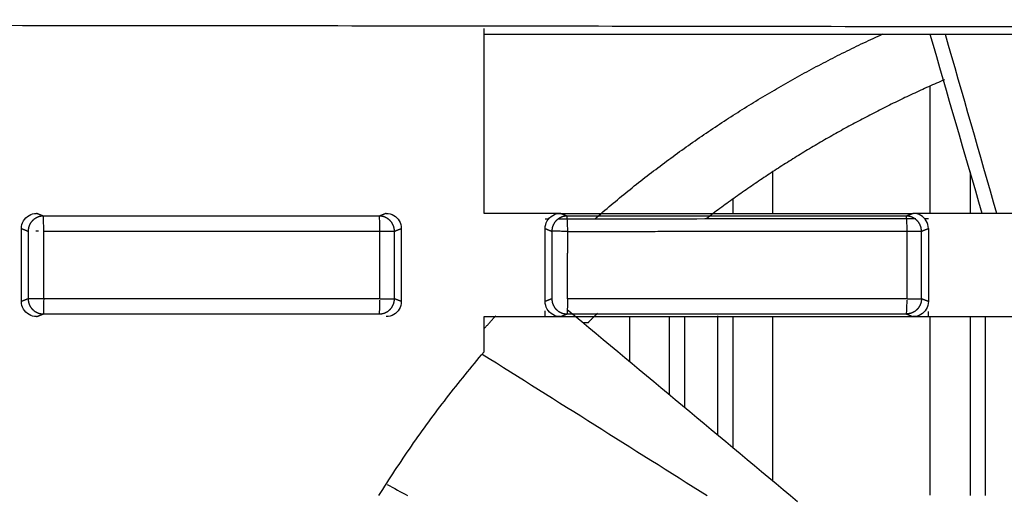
# Model space of a CAD drawing. Header units: millimetres. Extents: x 9946 to 11276, y -3292 to -1962.
# Tile 162 of 170: x 10973 to 11005, y -2128 to -2112. Entities that reach past the tile are written whole.
import ezdxf

# ---------------------------------------------------------------- set-up
doc = ezdxf.new("R2010")
doc.units = ezdxf.units.MM
doc.layers.add('ROXX NEO lite', color=7, linetype='Continuous', true_color=0x000000)
doc.dimstyles.get("Standard").update_dxf_attribs({"dimscale": 10, "dimtxt": 2.5, "dimasz": 3, "dimexe": 1, "dimexo": 0.5, "dimgap": 0.8, "dimtad": 1, "dimtoh": 1, "dimdec": 1, "dimzin": 1, "dimdsep": 46, "dimtxsty": 'Standard', "dimblk": 'OPEN90', "dimcen": 2.5, "dimadec": 1, "dimazin": 1, "dimtfac": 1, "dimtdec": 4, "dimtix": 1, "dimtofl": 0, "dimtmove": 1, "dimatfit": 3, "dimldrblk": 'OPEN90', "dimfxl": 1, "dimtolj": 1, "dimtzin": 1, "dimarcsym": 0})

# ---------------------------------------------------------------- blocks, each defined once
blk = doc.blocks.new('*D6')
at = {"layer": 'Defpoints', "color": 0}
for p in [(11100.942, -2035.438), (10770.942, -2117.179), (11100.942, -2117.179)]:
    blk.add_point(p, dxfattribs=at)
at = {"layer": 'ROXX NEO lite', "color": 0, "lineweight": -2}
for p, q in [((10770.942, -2111.178), (10770.942, -2032.437)), ((11100.942, -2111.178), (11100.942, -2032.437)), ((10776.943, -2035.438), (11094.941, -2035.438))]:
    blk.add_line(p, q, dxfattribs=at)
at = {"layer": 'ROXX NEO lite', "color": 0}
for points in [[(10776.943, -2034.438), (10776.943, -2036.438), (10770.942, -2035.438)], [(11094.941, -2036.438), (11094.941, -2034.438), (11100.942, -2035.438)]]:
    blk.add_solid(points, dxfattribs=at)
at = {"layer": 'ROXX NEO lite', "color": 0, "insert": (10935.942, -2028.537), "char_height": 9.0015, "attachment_point": 5}
blk.add_mtext('\\A1;330.0', dxfattribs=at)

msp = doc.modelspace()

# ---------------------------------------------------------------- linework, layer by layer
at = {"layer": 'ROXX NEO lite', "color": 18, "lineweight": -3, "true_color": 0x000000}
for points, weights in [([(10820.335, -2112.736), (10935.838, -2112.412), (11051.342, -2112.736)], [1, 0.996772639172, 1]), ([(10991.732, -2118.973), (10996.032, -2115.229), (11001.225, -2112.874)], [0.854573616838, 0.858915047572, 0.881730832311]), ([(11003.257, -2114.384), (10999.05, -2116.188), (10995.409, -2118.962)], [0.961364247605, 0.961916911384, 0.97720102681]), ([(10973.569, -2118.877), (10973.363, -2118.877), (10973.216, -2119.024)], [1, 0.923673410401, 1]), ([(10984.99, -2119.024), (10984.845, -2118.878), (10984.639, -2118.877)], [1, 0.924267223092, 1]), ([(10990.82, -2118.877), (10990.614, -2118.877), (10990.468, -2119.024)], [1, 0.923945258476, 1]), ([(11002.351, -2119.024), (11002.206, -2118.878), (11002, -2118.877)], [1, 0.924307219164, 1]), ([(10973.216, -2119.024), (10973.07, -2119.17), (10973.07, -2119.377)], [1, 0.924082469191, 1]), ([(10985.136, -2119.377), (10985.136, -2119.17), (10984.99, -2119.024)], [1, 0.924080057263, 1]), ([(10990.468, -2119.024), (10990.322, -2119.17), (10990.321, -2119.377)], [1, 0.924042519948, 1]), ([(11002.497, -2119.377), (11002.497, -2119.171), (11002.351, -2119.024)], [1, 0.924100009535, 1]), ([(10973.585, -2119.379), (10979.121, -2119.377), (10984.655, -2119.377)], [1, 0.999992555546, 1]), ([(10984.655, -2119.377), (10985.098, -2119.377), (10985.136, -2119.377)], [1, 0.74861123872, 1]), ([(10990.844, -2119.381), (10990.363, -2119.377), (10990.321, -2119.377)], [1, 0.719848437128, 1]), ([(10990.844, -2119.381), (10996.434, -2119.377), (11002.022, -2119.377)], [1, 0.999992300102, 1]), ([(11002.022, -2119.377), (11002.459, -2119.377), (11002.497, -2119.377)], [1, 0.752597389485, 1]), ([(10973.581, -2121.601), (10973.111, -2121.601), (10973.07, -2121.601)], [1, 0.728352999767, 1]), ([(10973.07, -2121.601), (10973.07, -2121.808), (10973.216, -2121.954)], [1, 0.923980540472, 1]), ([(10984.655, -2121.601), (10979.119, -2121.601), (10973.581, -2121.601)], [1, 0.999992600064, 1]), ([(10984.655, -2121.601), (10985.098, -2121.601), (10985.136, -2121.601)], [1, 0.748624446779, 1]), ([(10984.99, -2121.954), (10985.136, -2121.808), (10985.136, -2121.601)], [1, 0.924282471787, 1]), ([(10990.321, -2121.601), (10990.322, -2121.808), (10990.468, -2121.954)], [1, 0.923960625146, 1]), ([(11002.022, -2121.601), (10996.431, -2121.601), (10990.838, -2121.601)], [1, 0.99999244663, 1]), ([(11002.022, -2121.601), (11002.459, -2121.601), (11002.497, -2121.601)], [1, 0.752611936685, 1]), ([(11002.497, -2121.601), (11002.497, -2121.808), (11002.351, -2121.954)], [1, 0.924322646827, 1]), ([(10973.216, -2121.954), (10973.362, -2122.101), (10973.568, -2122.101)], [1, 0.924067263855, 1]), ([(10984.637, -2122.101), (10984.844, -2122.101), (10984.99, -2121.954)], [1, 0.923472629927, 1]), ([(10988.105, -2122.574), (10988.287, -2122.368), (10988.472, -2122.165)], [0.854374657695, 0.854188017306, 0.854043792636]), ([(10990.468, -2121.954), (10990.614, -2122.101), (10990.82, -2122.101)], [1, 0.924027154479, 1]), ([(10991.826, -2122.077), (10991.669, -2122.232), (10991.514, -2122.389)], [0.997646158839, 0.998804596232, 1]), ([(11002.351, -2121.954), (11002.205, -2122.101), (11001.998, -2122.101)], [1, 0.923432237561, 1])]:
    msp.add_rational_spline(points, weights, degree=2, dxfattribs=at)
for points, degree in [([(10988.088, -2118.789), (10988.088, -2115.742), (10988.088, -2112.695)], 2), ([(11046.588, -2112.889), (11017.338, -2112.889), (10988.088, -2112.889)], 2), ([(11004.497, -2118.789), (11003.925, -2116.823), (11003.354, -2114.856), (11002.784, -2112.889)], 3), ([(11004.979, -2118.789), (11004.415, -2116.822), (11003.85, -2114.855), (11003.285, -2112.889)], 3), ([(11002.788, -2118.789), (11002.788, -2116.689), (11002.788, -2114.588)], 2), ([(10997.588, -2117.422), (10997.588, -2118.105), (10997.588, -2118.788)], 2), ([(11004.099, -2117.42), (11004.099, -2118.104), (11004.099, -2118.789)], 2), ([(10996.278, -2118.32), (10996.278, -2118.554), (10996.278, -2118.788)], 2), ([(10972.849, -2119.288), (10972.849, -2119.193), (10972.896, -2119.029), (10973.089, -2118.836), (10973.253, -2118.789), (10973.348, -2118.789)], 3), ([(10973.569, -2118.877), (10973.459, -2118.833), (10973.348, -2118.789)], 2), ([(10973.585, -2119.379), (10973.585, -2119.263), (10973.576, -2118.987), (10973.572, -2118.881), (10973.569, -2118.877)], 3), ([(10984.86, -2118.789), (10984.749, -2118.833), (10984.639, -2118.877)], 2), ([(10984.655, -2119.377), (10984.655, -2119.261), (10984.652, -2118.988), (10984.643, -2118.881), (10984.639, -2118.877)], 3), ([(10984.86, -2118.789), (10984.957, -2118.789), (10985.124, -2118.839), (10985.311, -2119.025), (10985.361, -2119.191), (10985.361, -2119.287)], 3), ([(10990.101, -2118.789), (10989.43, -2118.789), (10988.759, -2118.789), (10988.088, -2118.789)], 3), ([(10990.101, -2119.288), (10990.101, -2119.193), (10990.148, -2119.029), (10990.341, -2118.836), (10990.505, -2118.789), (10990.6, -2118.789)], 3), ([(10990.6, -2118.789), (10990.434, -2118.789), (10990.267, -2118.789), (10990.101, -2118.789)], 3), ([(10990.6, -2118.789), (10991.891, -2118.789), (10994.474, -2118.788), (10998.348, -2118.788), (11000.93, -2118.789), (11002.221, -2118.789)], 3), ([(10990.82, -2118.877), (10990.71, -2118.833), (10990.6, -2118.789)], 2), ([(10990.844, -2119.381), (10990.844, -2119.265), (10990.831, -2118.986), (10990.824, -2118.881), (10990.82, -2118.877)], 3), ([(11002.221, -2118.789), (11002.111, -2118.833), (11002, -2118.877)], 2), ([(11002.022, -2119.377), (11002.022, -2119.261), (11002.018, -2118.988), (11002.005, -2118.881), (11002, -2118.877)], 3), ([(11002.723, -2119.287), (11002.723, -2119.191), (11002.673, -2119.025), (11002.486, -2118.839), (11002.319, -2118.789), (11002.221, -2118.789)], 3), ([(11002.723, -2118.789), (11002.556, -2118.789), (11002.388, -2118.789), (11002.221, -2118.789)], 3), ([(11007.335, -2118.789), (11006.822, -2118.789), (11005.797, -2118.789), (11004.26, -2118.789), (11003.235, -2118.789), (11002.723, -2118.789)], 3), ([(10990.212, -2118.98), (10990.175, -2118.98), (10990.138, -2118.98), (10990.101, -2118.98)], 3), ([(11002.723, -2118.962), (11002.69, -2118.962), (11002.656, -2118.962), (11002.623, -2118.962)], 3), ([(10972.849, -2119.288), (10972.959, -2119.332), (10973.07, -2119.377)], 2), ([(10972.849, -2121.69), (10972.849, -2120.489), (10972.849, -2119.288)], 2), ([(10973.07, -2119.377), (10973.07, -2120.489), (10973.07, -2121.601)], 2), ([(10973.415, -2119.377), (10973.387, -2119.376), (10973.357, -2119.377), (10973.328, -2119.377)], 3), ([(10973.581, -2121.601), (10973.583, -2120.49), (10973.585, -2119.379)], 2), ([(10984.655, -2121.601), (10984.655, -2120.489), (10984.655, -2119.377)], 2), ([(10985.136, -2119.377), (10985.249, -2119.332), (10985.361, -2119.287)], 2), ([(10985.136, -2121.601), (10985.136, -2120.489), (10985.136, -2119.377)], 2), ([(10985.361, -2119.287), (10985.361, -2120.489), (10985.361, -2121.691)], 2), ([(10990.101, -2121.69), (10990.101, -2120.489), (10990.101, -2119.288)], 2), ([(10990.101, -2119.288), (10990.211, -2119.333), (10990.321, -2119.377)], 2), ([(10990.321, -2119.377), (10990.321, -2120.489), (10990.321, -2121.601)], 2), ([(10990.838, -2121.601), (10990.841, -2120.491), (10990.844, -2119.381)], 2), ([(11002.022, -2121.601), (11002.022, -2120.489), (11002.022, -2119.377)], 2), ([(11002.497, -2119.377), (11002.61, -2119.332), (11002.723, -2119.287)], 2), ([(11002.497, -2121.601), (11002.497, -2120.489), (11002.497, -2119.377)], 2), ([(11002.723, -2119.287), (11002.723, -2120.489), (11002.723, -2121.691)], 2), ([(10973.07, -2121.601), (10972.959, -2121.645), (10972.849, -2121.69)], 2), ([(10973.348, -2122.189), (10973.253, -2122.189), (10973.089, -2122.142), (10972.896, -2121.949), (10972.849, -2121.785), (10972.849, -2121.69)], 3), ([(10984.637, -2122.101), (10984.641, -2122.097), (10984.651, -2122.005), (10984.655, -2121.756), (10984.655, -2121.644)], 3), ([(10985.361, -2121.691), (10985.361, -2121.786), (10985.312, -2121.951), (10985.125, -2122.139), (10984.957, -2122.189), (10984.86, -2122.189)], 3), ([(10985.361, -2121.691), (10985.249, -2121.646), (10985.136, -2121.601)], 2), ([(10990.321, -2121.601), (10990.211, -2121.645), (10990.101, -2121.69)], 2), ([(10990.6, -2122.189), (10990.505, -2122.189), (10990.341, -2122.142), (10990.148, -2121.949), (10990.101, -2121.785), (10990.101, -2121.69)], 3), ([(11001.998, -2122.101), (11002.003, -2122.097), (11002.016, -2122.007), (11002.021, -2121.761), (11002.022, -2121.65)], 3), ([(11002.723, -2121.691), (11002.723, -2121.786), (11002.674, -2121.951), (11002.487, -2122.139), (11002.319, -2122.189), (11002.221, -2122.189)], 3), ([(11002.723, -2121.691), (11002.61, -2121.646), (11002.497, -2121.601)], 2), ([(10973.348, -2122.189), (10973.458, -2122.145), (10973.568, -2122.101)], 2), ([(10988.088, -2122.189), (10988.759, -2122.189), (10989.43, -2122.189), (10990.101, -2122.189)], 3), ([(10988.088, -2123.355), (10988.088, -2122.772), (10988.088, -2122.189)], 2), ([(10990.101, -2122.189), (10990.101, -2122.093), (10990.101, -2121.998)], 2), ([(10990.101, -2122.189), (10990.267, -2122.189), (10990.434, -2122.189), (10990.6, -2122.189)], 3), ([(10990.6, -2122.189), (10990.71, -2122.145), (10990.82, -2122.101)], 2), ([(10990.6, -2122.189), (10991.891, -2122.189), (10994.474, -2122.19), (10998.348, -2122.19), (11000.93, -2122.189), (11002.221, -2122.189)], 3), ([(10990.83, -2121.956), (10993.362, -2124.06), (10995.891, -2126.167), (10998.417, -2128.278)], 3), ([(10992.888, -2123.668), (10992.888, -2122.927), (10992.888, -2122.186)], 2), ([(10994.199, -2124.756), (10994.199, -2123.473), (10994.199, -2122.189)], 2), ([(10994.698, -2125.168), (10994.698, -2123.679), (10994.698, -2122.189)], 2), ([(10995.779, -2122.161), (10995.779, -2124.118), (10995.779, -2126.075)], 2), ([(10996.278, -2122.174), (10996.278, -2124.333), (10996.278, -2126.492)], 2), ([(10997.588, -2122.189), (10997.588, -2124.888), (10997.588, -2127.586)], 2), ([(11001.998, -2122.101), (11002.109, -2122.145), (11002.221, -2122.189)], 2), ([(11002.221, -2122.189), (11002.388, -2122.189), (11002.556, -2122.189), (11002.723, -2122.189)], 3), ([(11002.723, -2122.189), (11002.723, -2122.103), (11002.723, -2122.016)], 2), ([(11002.723, -2122.189), (11003.235, -2122.189), (11004.26, -2122.189), (11005.797, -2122.189), (11006.822, -2122.189), (11007.335, -2122.189)], 3), ([(11004.099, -2122.189), (11004.099, -2125.139), (11004.099, -2128.089)], 2), ([(11004.598, -2122.189), (11004.598, -2125.139), (11004.598, -2128.089)], 2), ([(10991.514, -2122.389), (10991.432, -2122.389), (10991.35, -2122.389)], 2), ([(11002.788, -2128.069), (11002.788, -2125.132), (11002.788, -2122.196)], 2), ([(10984.625, -2128.089), (10984.969, -2127.535), (10985.685, -2126.444), (10986.841, -2124.864), (10987.664, -2123.851), (10988.088, -2123.355)], 3), ([(10988.029, -2123.425), (10990.5, -2124.978), (10992.97, -2126.533), (10995.439, -2128.088)], 3), ([(10984.899, -2127.719), (10985.122, -2127.842), (10985.345, -2127.966), (10985.568, -2128.089)], 3)]:
    msp.add_open_spline(points, degree=degree, dxfattribs=at)
for points, knots in [([(10984.639, -2118.877), (10983.409, -2118.877), (10980.949, -2118.877), (10977.259, -2118.877), (10974.799, -2118.877), (10973.569, -2118.877)], [-11.074764, -11.074764, -11.074764, -11.074764, -7.382906, -3.691054, 0, 0, 0, 0]), ([(11002, -2118.877), (11000.758, -2118.877), (10998.274, -2118.877), (10994.547, -2118.877), (10992.062, -2118.877), (10990.82, -2118.877)], [-11.189855, -11.189855, -11.189855, -11.189855, -7.4599, -3.729952, 0, 0, 0, 0]), ([(11002.315, -2118.962), (11001.049, -2118.964), (10998.381, -2118.968), (10994.448, -2118.974), (10991.782, -2118.978), (10990.518, -2118.98)], [-12.214528, -12.214528, -12.214528, -12.214528, -8.414816, -4.207408, -0.417078, -0.417078, -0.417078, -0.417078]), ([(10973.581, -2121.601), (10973.581, -2121.717), (10973.574, -2121.992), (10973.571, -2122.097), (10973.568, -2122.101)], [0, 0, 0, 0, 0.4046553, 0.8116558, 0.8116558, 0.8116558, 0.8116558]), ([(10990.838, -2121.601), (10990.839, -2121.716), (10990.828, -2121.993), (10990.823, -2122.097), (10990.82, -2122.101)], [0, 0, 0, 0, 0.4033951, 0.8118965, 0.8118965, 0.8118965, 0.8118965]), ([(10973.568, -2122.101), (10974.798, -2122.101), (10977.259, -2122.101), (10980.949, -2122.101), (10983.407, -2122.101), (10984.637, -2122.101)], [-11.07373, -11.07373, -11.07373, -11.07373, -7.381958, -3.690192, 0, 0, 0, 0]), ([(10990.82, -2122.101), (10992.062, -2122.101), (10994.547, -2122.101), (10998.273, -2122.101), (11000.756, -2122.101), (11001.998, -2122.101)], [-11.187761, -11.187761, -11.187761, -11.187761, -7.457928, -3.728099, 0, 0, 0, 0])]:
    msp.add_open_spline(points, degree=3, knots=knots, dxfattribs=at)

# ---------------------------------------------------------------- dimensions: what is measured, and where the dimension line sits
at = {"layer": 'ROXX NEO lite', "color": 5, "true_color": 0x0000ff}
dim = msp.add_linear_dim(base=(11100.942, -2035.438), p1=(10770.942, -2117.179), p2=(11100.942, -2117.179), dimstyle='Standard', override={"dimscale": 3.0005, "dimtxt": 3, "dimasz": 2, "dimexe": 1, "dimexo": 2, "dimgap": 0.8, "dimtad": 1, "dimtih": 0, "dimtoh": 0, "dimdec": 1, "dimlfac": 1, "dimzin": 1, "dimtxsty": 'Standard', "dimsah": 0, "dimcen": 2.5, "dimadec": 1, "dimazin": 1, "dimtix": 0, "dimtmove": 0, "dimtzin": 1}, dxfattribs=at)
dim.commit()
dim.dimension.update_dxf_attribs({"geometry": '*D6', "text_midpoint": (10935.942, -2028.537)})

doc.saveas('drawing.dxf')
